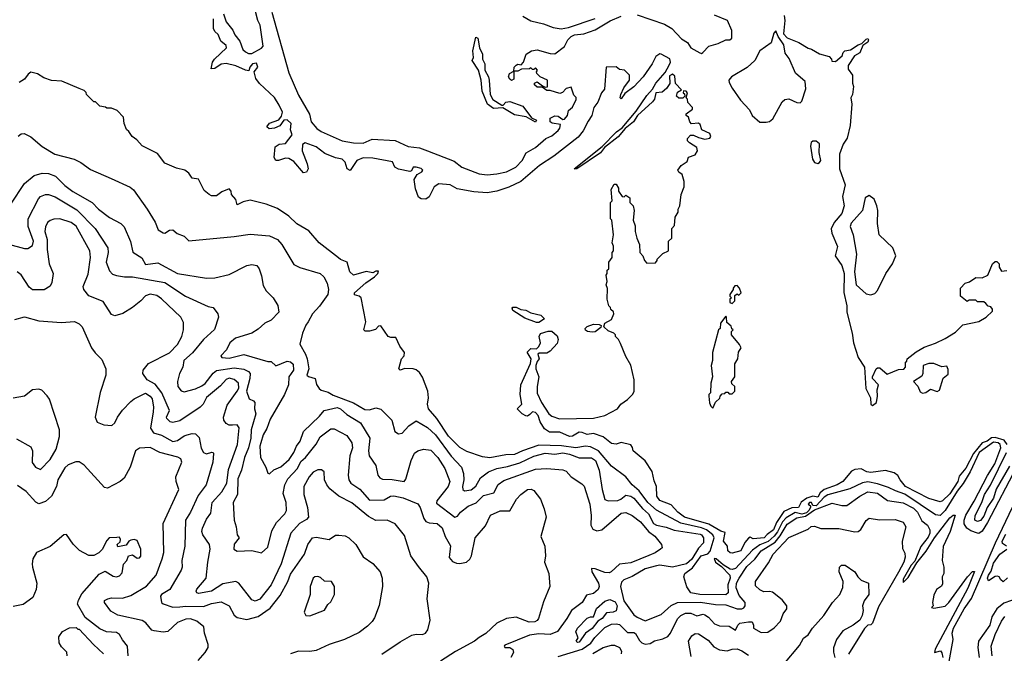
# Model space of a CAD drawing. Extents: x 2239805 to 2396427, y 665731 to 772158.
# Tile 84 of 256: x 2274725 to 2280832, y 706410 to 710339. Entities that reach past the tile are written whole.
import ezdxf

# ---------------------------------------------------------------- set-up
doc = ezdxf.new("R2010")
doc.units = 0

msp = doc.modelspace()

# ---------------------------------------------------------------- linework, layer by layer
at = {"layer": '0CON05XD'}
for points in [[(2275990, 710375), (2276006.4, 710326.4), (2276047.5, 710275), (2276058.8, 710245), (2276090, 710205), (2276110, 710155), (2276125, 710138.8), (2276145, 710130), (2276165, 710130), (2276225, 710162.2), (2276235, 710174.3), (2276216.7, 710305), (2276201.6, 710335), (2276160.9, 710495)], [(2276288.3, 710385), (2276395, 710010), (2276455, 709870), (2276523.3, 709753.3), (2276534.1, 709705), (2276567.6, 709665), (2276595, 709644.8), (2276725, 709587.1), (2276795, 709574.7), (2276855, 709572.5), (2276911.2, 709598.8), (2277055, 709589.1), (2277135, 709552.5), (2277205, 709543.7), (2277254.4, 709525.6), (2277420.7, 709460.7), (2277468, 709425), (2277575, 709384.2), (2277625, 709377.3), (2277685, 709383.4), (2277745.7, 709395), (2277803.6, 709425), (2277842.5, 709465), (2277866, 709514), (2277925, 709547.5), (2277988.2, 709601.8), (2278025, 709617.8), (2278065, 709650.9), (2278075.6, 709665.6), (2278079.7, 709689.7), (2278027.3, 709697.3), (2278016.1, 709706.1), (2278015, 709727.5), (2278045, 709743.3), (2278065, 709740), (2278095, 709720), (2278105, 709722), (2278122, 709745), (2278130, 709775), (2278155, 709796.2), (2278176.2, 709845), (2278176.2, 709856.2), (2278162, 709872), (2278145, 709920), (2278115, 709913.3), (2278092, 709888), (2278075, 709880.8), (2278015, 709900), (2277995, 709900), (2277965, 709920), (2277935, 709920), (2277917.5, 709935), (2277917.5, 709945), (2277935, 709953.3), (2277968.3, 709928.3), (2277985, 709920), (2277998.3, 709921.7), (2278000, 709965), (2277952.5, 709985), (2277932.5, 710005), (2277930, 710015), (2277937.5, 710025), (2277925, 710040), (2277915, 710030), (2277905, 710030), (2277895, 710040), (2277886.7, 710033.3), (2277838.3, 710031.7), (2277815, 710020), (2277790, 710020), (2277790.7, 709969.3), (2277775, 709962.5), (2277765, 709970), (2277757.5, 709985), (2277762.5, 710005), (2277790, 710020), (2277792.5, 710045), (2277805, 710057.5), (2277815, 710062.5), (2277835, 710060), (2277850, 710075), (2277866.7, 710125), (2277900, 710145), (2277935, 710152.9), (2278015, 710128.8), (2278045, 710128), (2278105, 710172.5), (2278124.2, 710215), (2278145, 710235.5), (2278165.5, 710245.5), (2278225, 710250.6), (2278295, 710276.5), (2278388.5, 710331.5), (2278455, 710360.2)], [(2277845, 710360.6), (2277895, 710331.1), (2277975, 710312.7), (2278035, 710289.6), (2278083, 710283), (2278129.3, 710290.7), (2278295, 710346.1)], [(2278555, 710369.4), (2278725, 710312.3), (2278769.8, 710285), (2278830.1, 710220.1), (2278868.2, 710198.2), (2278888.1, 710165), (2278943.6, 710133.6), (2278955, 710130), (2278963.3, 710135), (2278999.2, 710175), (2279058.5, 710191.5), (2279105, 710213.3), (2279130, 710215), (2279142.5, 710225), (2279142.3, 710272.3), (2279116.2, 710335), (2279035, 710367.5)], [(2279467.5, 710365), (2279470, 710335), (2279461.7, 710251.7), (2279485, 710227.5), (2279557, 710197), (2279615, 710162.5), (2279637, 710157), (2279686.7, 710126.7), (2279745, 710110), (2279760, 710095), (2279761.7, 710081.7), (2279785, 710080), (2279827.5, 710115), (2279833.8, 710136.2), (2279843.8, 710146.2), (2279877.7, 710152.3), (2279925, 710183.8), (2279949.3, 710190.7), (2279975, 710218.8), (2279985, 710222.5), (2279990, 710215), (2279985, 710200), (2279955, 710180), (2279936.1, 710133.9), (2279902.5, 710115), (2279863.3, 710055), (2279863, 710033), (2279890, 709995), (2279890, 709945), (2279897.5, 709925), (2279890, 709875), (2279880, 709855), (2279887.5, 709815), (2279876.4, 709683.6), (2279857.5, 709605), (2279833, 709567), (2279810, 709505), (2279810, 709415), (2279846.2, 709315), (2279828.3, 709241.7), (2279838.1, 709185), (2279825, 709136.7), (2279777.7, 709082.3), (2279758.3, 709041.7), (2279762, 709015), (2279797, 708933), (2279784, 708875), (2279825.4, 708815), (2279840, 708765), (2279837, 708647), (2279856.3, 708565), (2279856.1, 708525), (2279889.2, 708395), (2279897.6, 708335), (2279926.5, 708245), (2279964.4, 708185), (2279972.9, 708052.9), (2280002.7, 707995), (2280003.7, 707955), (2280015, 707947.3), (2280038.8, 707965), (2280046.2, 708005), (2280044.1, 708044.1), (2280051.2, 708075), (2280015, 708114), (2280013.8, 708125), (2280036.7, 708175), (2280045, 708181.2), (2280059.5, 708179.5), (2280105, 708140), (2280175, 708170), (2280208.3, 708171.7), (2280220, 708185), (2280220, 708215), (2280228.3, 708221.7), (2280230, 708235), (2280285, 708280), (2280335, 708307.5), (2280405, 708332.5), (2280465, 708362.5), (2280529.3, 708400.7), (2280575, 708447.5), (2280675, 708467.5), (2280720, 708495), (2280758.3, 708531.7), (2280760, 708545), (2280748.3, 708558.3), (2280731.7, 708561.7), (2280718.3, 708578.3)], [(2277889.5, 707890.5), (2277875, 707880), (2277865, 707883.3), (2277842.5, 707895), (2277810, 707925), (2277840, 707955), (2277828.8, 708015), (2277833.8, 708075), (2277893, 708207), (2277897, 708237), (2277873, 708277), (2277895, 708300), (2277931.7, 708298.3), (2277945, 708312.5), (2277956.2, 708335), (2277946.7, 708375), (2277956.2, 708393.8), (2278002.3, 708407.7), (2278025, 708407.5), (2278058.9, 708378.9), (2278065.8, 708355), (2278058.7, 708331.3), (2278015, 708284), (2277995, 708272), (2277948.3, 708271.7), (2277940, 708265), (2277947.5, 708235), (2277935, 708220), (2277926.7, 708195), (2277926.7, 708175), (2277946, 708125), (2277934, 708065), (2277933.9, 708023.9), (2277961.2, 707965), (2278006.7, 707895), (2278025, 707880), (2278073.9, 707863.9), (2278285, 707868), (2278355, 707883.8), (2278432.5, 707925), (2278453.3, 707955), (2278495, 707983.3), (2278526.7, 708015), (2278536.4, 708033.6), (2278537.5, 708105), (2278516.4, 708196.4), (2278485, 708250), (2278451.7, 708331.7), (2278440, 708355), (2278420, 708375), (2278420, 708385), (2278410, 708395), (2278375, 708408.8), (2278347.5, 708435), (2278355, 708457.5), (2278395, 708480), (2278410, 708515), (2278408.3, 708528.3), (2278391.7, 708541.7), (2278390, 708555), (2278380, 708565), (2278370, 708605), (2278371.7, 708671.7), (2278362.5, 708695), (2278370, 708715), (2278362.5, 708755), (2278370, 708765), (2278370, 708785), (2278380, 708795), (2278380, 708835), (2278400, 708865), (2278400, 708895), (2278407.5, 708905), (2278407.5, 708935), (2278400, 708955), (2278407.5, 709005), (2278397.5, 709095), (2278390, 709105), (2278390, 709205), (2278400, 709215), (2278393, 709287), (2278411.7, 709318.3), (2278425, 709320), (2278440, 709295), (2278440, 709275), (2278461.7, 709241.7), (2278475, 709240), (2278485, 709250), (2278510, 709235), (2278510, 709205), (2278530, 709185), (2278537.5, 709155), (2278530, 709095), (2278541.7, 709061.7), (2278542.5, 709025), (2278552.5, 708985), (2278570, 708945), (2278572.5, 708895), (2278590, 708875), (2278600, 708845), (2278615, 708830), (2278668.3, 708831.7), (2278680, 708845), (2278680, 708855), (2278715, 708890), (2278750, 708905), (2278750, 708965), (2278770, 708985), (2278770, 709045), (2278787, 709063), (2278790, 709115), (2278810, 709145), (2278810, 709165), (2278820, 709185), (2278827.5, 709255), (2278846.4, 709303.6), (2278847.5, 709335), (2278835, 709380), (2278813.6, 709393.6), (2278807.5, 709405), (2278827.5, 709435), (2278865, 709460), (2278873.6, 709486.4), (2278915, 709500), (2278930, 709525), (2278925, 709547.5), (2278880, 709575), (2278868.3, 709588.3), (2278868.3, 709601.7), (2278885, 709622.5), (2278905, 709622.5), (2278935, 709607.5), (2278975, 709598.8), (2279006.2, 709603.8), (2279012.5, 709615), (2279005, 709632.5), (2278957, 709657), (2278945, 709690), (2278935, 709697.5), (2278893, 709693), (2278882.5, 709705), (2278872.5, 709735), (2278860, 709745), (2278860, 709755), (2278897.5, 709785), (2278897.5, 709795), (2278870, 709825), (2278867, 709847), (2278860, 709855), (2278867.5, 709885), (2278860, 709895), (2278841.7, 709898.3), (2278840, 709885), (2278848.3, 709878.3), (2278850, 709865), (2278838.3, 709851.7), (2278813, 709853), (2278800, 709865), (2278805, 709890), (2278830, 709905), (2278793.9, 709943.9), (2278788.8, 709988.8), (2278775, 710002), (2278755, 709990), (2278757.5, 709942.5), (2278737.3, 709912.7), (2278711.2, 709888.8), (2278671.9, 709885), (2278663.1, 709846.9), (2278649.6, 709830.4), (2278558.1, 709745), (2278532.5, 709705), (2278480, 709665), (2278438.2, 709611.8), (2278353.2, 709546.8), (2278327.3, 709512.7), (2278180, 709415), (2278164.2, 709415), (2278337.9, 709552.1), (2278426.4, 709643.6), (2278461.7, 709668.3), (2278548.1, 709771.9), (2278615, 709868.9), (2278651, 709909), (2278670.6, 709945), (2278727.8, 710012.2), (2278753.5, 710056.5), (2278760.9, 710075), (2278757.2, 710097.2), (2278705, 710126), (2278695, 710128), (2278670.2, 710109.8), (2278647.8, 710065), (2278591.5, 709985), (2278535, 709921.8), (2278478.9, 709881.1), (2278455, 709847.5), (2278450, 709855), (2278454.2, 709875), (2278473.1, 709916.9), (2278506.9, 709965), (2278508, 709995), (2278476.6, 710026.6), (2278445, 710030), (2278425, 710047.5), (2278361.9, 710045), (2278351.7, 709908.3), (2278333.6, 709885), (2278311.8, 709828.2), (2278286.8, 709795), (2278274.2, 709745.8), (2278250.9, 709709.1), (2278220.4, 709649.6), (2278188.9, 709611.1), (2278037.6, 709492.4), (2277949.6, 709435), (2277833.5, 709335), (2277759.1, 709300.9), (2277685, 709275.6), (2277625, 709265.2), (2277541.9, 709271.9), (2277439.2, 709289.2), (2277394.5, 709314.5), (2277325, 709321.2), (2277296.4, 709303.6), (2277265, 709240.8), (2277245, 709226.2), (2277215, 709227.5), (2277198.3, 709238.3), (2277180.9, 709290.9), (2277172.9, 709347.1), (2277190, 709380), (2277220, 709395), (2277225, 709406), (2277215, 709416.5), (2277184.5, 709425.5), (2277166.2, 709423.8), (2277155, 709402.5), (2277145, 709396.7), (2277075, 709411.2), (2277052.5, 709425), (2277036.9, 709456.9), (2276915, 709479.5), (2276855, 709483.3), (2276816.2, 709465), (2276775, 709403.8), (2276756.7, 709415), (2276743.8, 709455), (2276725, 709474), (2276685, 709482.5), (2276618.7, 709508.7), (2276565, 709549.7), (2276495, 709574.4), (2276480, 709565), (2276476.8, 709526.8), (2276509.2, 709445), (2276514, 709415), (2276505, 709393.3), (2276485, 709390), (2276425, 709459.2), (2276395, 709479.2), (2276375, 709480.8), (2276330, 709465), (2276315, 709466.7), (2276304.3, 709485), (2276310.3, 709549.7), (2276335, 709568), (2276375, 709571.2), (2276416, 709625), (2276404.4, 709655), (2276408.2, 709695), (2276385, 709717.1), (2276363.3, 709715), (2276339.1, 709680.9), (2276305, 709666.2), (2276271.7, 709661.7), (2276257.5, 709675), (2276275, 709696.7), (2276331.9, 709718.1), (2276348.9, 709741.1), (2276356, 709765), (2276335, 709808.9), (2276305, 709856), (2276212.8, 709942.8), (2276190, 709975), (2276180, 710015), (2276202.5, 710045), (2276195, 710068.8), (2276170, 710065), (2276153.3, 710045), (2276147.5, 710022.5), (2276125, 710026.2), (2276065, 710053.5), (2276005, 710067.5), (2275975, 710062.5), (2275935, 710036.2), (2275912.5, 710035), (2275920.8, 710075), (2275934.3, 710095), (2276007.5, 710165), (2276005, 710180), (2275973.8, 710205), (2275956.2, 710246.2), (2275936.7, 710265), (2275926.7, 710285), (2275927.5, 710345)], [(2279355, 709703.3), (2279375, 709707.5), (2279396.4, 709723.6), (2279455, 709830), (2279470, 709845), (2279495, 709848.8), (2279544.5, 709824.5), (2279566.9, 709823.1), (2279575.6, 709834.4), (2279600.7, 709909.3), (2279596.2, 709955), (2279536.4, 710006.4), (2279497.5, 710097.5), (2279472.3, 710132.3), (2279463.9, 710183.9), (2279430, 710235), (2279415, 710270), (2279402.5, 710255), (2279386.7, 710195), (2279316.9, 710145), (2279285, 710085.8), (2279237.6, 710042.4), (2279140, 709985), (2279123.1, 709965), (2279125, 709950), (2279143.8, 709915), (2279195, 709839.4), (2279250.9, 709780.9), (2279267.5, 709745), (2279315, 709704), (2279355, 709703.3)], [(2277925, 709703.3), (2277867, 709737), (2277795, 709750), (2277721.7, 709791.7), (2277665, 709788.8), (2277626.7, 709815), (2277593.8, 709895), (2277588, 709965), (2277570, 710025), (2277532.5, 710085), (2277540, 710105), (2277536.7, 710145), (2277555, 710230), (2277567.5, 710225), (2277577.5, 710165), (2277596.7, 710125), (2277596.7, 710095), (2277610, 710065), (2277610, 710025), (2277633.8, 709985), (2277638, 709965), (2277643.3, 709875), (2277660, 709845), (2277715, 709810), (2277725, 709810), (2277741.4, 709828.6), (2277765, 709830.8), (2277845, 709803.3), (2277900, 709730), (2277930, 709715), (2277925, 709703.3)], [(2280907.5, 707565), (2280728.5, 707221.5), (2280695, 707168), (2280675, 707153.8), (2280665, 707154.5), (2280625, 707168.7), (2280600, 707185), (2280583, 707213), (2280582.5, 707235), (2280593.5, 707266.5), (2280646.1, 707353.9), (2280727.5, 707512.5), (2280774.2, 707585), (2280810.4, 707685), (2280806.1, 707705), (2280795, 707714.8), (2280765, 707719.5), (2280676.5, 707655), (2280620.3, 707535), (2280577.2, 707462.8), (2280539.9, 707415), (2280465, 707294.7), (2280435, 707265.3), (2280405, 707268.7), (2280215, 707397.4), (2280156.6, 707416.6), (2280115, 707438.2), (2280045, 707460.8), (2279985, 707472.4), (2279952.7, 707467.3), (2279875, 707430.8), (2279737.2, 707392.8), (2279715, 707377.4), (2279665, 707324.5), (2279645.7, 707325.7), (2279637.3, 707345), (2279624.5, 707345), (2279615.8, 707335), (2279629.2, 707325), (2279629.3, 707315), (2279619.2, 707295), (2279605, 707281.6), (2279577.1, 707272.9), (2279535, 707283.5), (2279480.2, 707249.8), (2279457.3, 707225), (2279426.5, 707163.5), (2279405, 707135.9), (2279366.6, 707103.4), (2279315, 707083.2), (2279269.6, 707050.4), (2279164.8, 706935.2), (2279145, 706929.5), (2279132.5, 706932.5), (2279088.1, 706958.1), (2279045, 706995.5), (2279031.7, 706998.3), (2279041.8, 706975), (2279078.7, 706948.7), (2279130.3, 706895), (2279131.8, 706875), (2279118.2, 706835), (2279118.8, 706785), (2279105, 706773.2), (2278944.7, 706774.7), (2278887.5, 706785), (2278863, 706823), (2278843.6, 706883.6), (2278850, 706905), (2278899, 706941), (2278953.1, 707015), (2278993.4, 707026.6), (2279006.9, 707043.1), (2279031.8, 707125), (2279024.1, 707145), (2278985.6, 707175.6), (2278955, 707188.5), (2278825, 707216.1), (2278675, 707296.6), (2278620.7, 707345), (2278566.7, 707416.7), (2278523.3, 707455), (2278484.7, 707504.7), (2278395, 707570), (2278315, 707666), (2278265, 707690.6), (2278235, 707694.7), (2278175, 707683.1), (2278085, 707697), (2277945, 707700.5), (2277843.6, 707666.4), (2277795, 707643.2), (2277739.8, 707640.2), (2277641.7, 707621.7), (2277595, 707628.8), (2277499.3, 707660.7), (2277455, 707685.8), (2277385, 707756.7), (2277313.1, 707865), (2277261.8, 707925), (2277254.7, 707954.7), (2277260, 707995), (2277256.4, 708036.4), (2277223.2, 708123.2), (2277205, 708151.2), (2277185, 708167.5), (2277165, 708174.2), (2277115, 708176.2), (2277085, 708166.7), (2277076.7, 708175), (2277092.5, 708235), (2277110, 708255), (2277112.5, 708275), (2277083.9, 708313.9), (2277058.3, 708368.3), (2277028.3, 708368.3), (2277010, 708375), (2276965, 708440), (2276951.7, 708438.3), (2276931.7, 708418.3), (2276895, 708407.5), (2276868.3, 708408.3), (2276860, 708415), (2276871.2, 708465), (2276842.5, 708615), (2276830, 708625), (2276802, 708632), (2276801.2, 708645), (2276872.1, 708707.9), (2276926.2, 708745), (2276946.7, 708765), (2276950, 708780), (2276935, 708780), (2276915, 708768.8), (2276873.3, 708776.7), (2276795, 708753.8), (2276773.8, 708775), (2276756.4, 708836.4), (2276715, 708851.2), (2276702.9, 708862.9), (2276582.5, 708955), (2276519.3, 709029.3), (2276445, 709073.8), (2276395, 709121.2), (2276325, 709168.8), (2276254.2, 709194.2), (2276155, 709219.2), (2276111.2, 709208.8), (2276075, 709190), (2276066.7, 709225), (2276040, 709255), (2276036.7, 709276.7), (2276025, 709290), (2275979.3, 709270.7), (2275945, 709247.5), (2275915, 709247.5), (2275900, 709255), (2275869.3, 709279.3), (2275835, 709350), (2275795, 709356.7), (2275775, 709386.7), (2275750, 709405), (2275698.3, 709418.3), (2275625, 709450), (2275579.4, 709509.4), (2275485, 709556.7), (2275451.2, 709595), (2275422, 709615), (2275403.3, 709645), (2275387.7, 709657.7), (2275372.5, 709695), (2275370, 709735), (2275330, 709775), (2275295, 709790), (2275265, 709790), (2275257, 709797), (2275223, 709803), (2275195, 709830), (2275185, 709830), (2275140, 709875), (2275138.3, 709888.3), (2275125, 709900), (2275095, 709912.5), (2274986.8, 709956.8), (2274921.7, 709961.7), (2274875, 709978), (2274835, 710004), (2274795, 710013.3), (2274778.3, 710001.7), (2274755, 709970), (2274721.2, 709948.8)], [(2274715, 709616.2), (2274735, 709631.2), (2274753, 709633), (2274795, 709612.5), (2274865, 709553.3), (2274942.5, 709505), (2275063.9, 709473.9), (2275105, 709453.3), (2275165, 709410), (2275293.3, 709355), (2275411.2, 709301.2), (2275431.2, 709285), (2275516.2, 709165), (2275565, 709082.5), (2275585, 709036.7), (2275615, 709016.7), (2275625, 709016.2), (2275655, 709034), (2275675, 709035.8), (2275703, 709013), (2275746.1, 708996.1), (2275775, 708966.7), (2276055, 708993.8), (2276155, 709010), (2276275, 708998.6), (2276323.8, 708975), (2276352, 708945), (2276425, 708820), (2276463, 708803), (2276590, 708765), (2276612, 708745), (2276632.5, 708705), (2276640.8, 708665), (2276635.7, 708635), (2276585, 708562.2), (2276541.1, 708515), (2276515.4, 708464.6), (2276500.8, 708445), (2276480, 708395), (2276463, 708327), (2276498.9, 708265), (2276509.1, 708235), (2276517.8, 708175), (2276506.9, 708135), (2276516.3, 708126.3), (2276558.8, 708115), (2276566.1, 708076.1), (2276583, 708053), (2276595, 708041.2), (2276639.4, 708029.4), (2276670.6, 708010.6), (2276795, 707963.6), (2276865, 707921.8), (2276895, 707919.5), (2276935, 707932.9), (2276965, 707923.5), (2277034.2, 707855), (2277052, 707785), (2277075, 707770), (2277096.7, 707775), (2277138.8, 707821.2), (2277185, 707852.5), (2277255, 707810.6), (2277305, 707764.4), (2277402.4, 707632.4), (2277465.7, 707565), (2277478.9, 707525), (2277479.5, 707485), (2277471.8, 707445), (2277474.2, 707425), (2277485, 707417.5), (2277525, 707424.4), (2277555, 707445.7), (2277582.5, 707497.5), (2277633.8, 707536.2), (2277683.8, 707555), (2277751.7, 707568.3), (2277827.9, 707592.1), (2277915, 707632.8), (2277985, 707652), (2278045, 707644.7), (2278095, 707652.3), (2278135.2, 707645.2), (2278195, 707621.3), (2278272.4, 707622.4), (2278296.2, 707606.2), (2278318.9, 707545), (2278338.5, 707425), (2278355, 707364.3), (2278375, 707355.6), (2278435, 707357.3), (2278454.2, 707365), (2278485, 707391.1), (2278515, 707384.6), (2278535, 707371.2), (2278587.4, 707307.4), (2278625.4, 707275), (2278656.8, 707215), (2278675, 707204.8), (2278735, 707193.1), (2278785, 707172.7), (2278945, 707149.2), (2278955, 707144.3), (2278966.5, 707125), (2278966.2, 707095), (2278935, 707062.7), (2278895, 706994.1), (2278861.5, 706965), (2278775, 706944.8), (2278696.2, 706956.2), (2278675, 706952.9), (2278605, 706933.5), (2278525, 706886), (2278472.9, 706865), (2278458.7, 706851.3), (2278451.8, 706825), (2278471.8, 706735), (2278535, 706649.4), (2278555, 706633.5), (2278605, 706610.8), (2278705, 706650), (2278765, 706707.1), (2278805, 706724.1), (2278947.6, 706727.6), (2279042, 706712), (2279105, 706710), (2279175.2, 706685.2), (2279204.8, 706685.2), (2279217.5, 706692.5), (2279225.3, 706705), (2279224.7, 706725), (2279188.3, 706768.3), (2279168.7, 706815), (2279172, 706845), (2279187.2, 706875), (2279235, 706947.9), (2279285.3, 706994.7), (2279323.4, 707045), (2279410.7, 707099.3), (2279441.9, 707138.1), (2279485, 707211.6), (2279545, 707249.8), (2279599.1, 707260.9), (2279655, 707299.9), (2279765, 707341.9), (2279825, 707326.7), (2279855, 707326.9), (2279935.7, 707385), (2279985, 707411.8), (2280045, 707403.1), (2280107.8, 707357.8), (2280205, 707344), (2280269.2, 707309.2), (2280292.9, 707285), (2280321.1, 707231.1), (2280356.5, 707205), (2280370.4, 707175), (2280370.4, 707155), (2280359.3, 707130.7), (2280315, 707073.3), (2280278.3, 706981.7), (2280255, 706957.1), (2280205, 706868.8), (2280205, 706850), (2280235, 706880.8), (2280289.2, 706970.8), (2280347.6, 707042.4), (2280400, 707125), (2280495, 707250), (2280515, 707266.7), (2280527, 707267), (2280495.6, 707165), (2280452.7, 707072.7), (2280446.7, 706985), (2280457.5, 706945), (2280457.5, 706905), (2280447.5, 706885), (2280449.3, 706840.7), (2280443, 706827), (2280412.5, 706805), (2280395, 706770), (2280387.5, 706725), (2280390, 706705), (2280380, 706695), (2280395, 706690), (2280465, 706702.5), (2280488.8, 706725), (2280603.8, 706885), (2280635, 706917.5), (2280647, 706917), (2280605, 706814), (2280403.1, 706435), (2280400, 706415), (2280435.7, 706425.7), (2280445, 706413.3), (2280451.1, 706385)], [(2279675, 709446.7), (2279685, 709452.5), (2279693.3, 709465), (2279683.8, 709515), (2279685, 709570), (2279665.9, 709585.9), (2279645, 709586), (2279635, 709576.7), (2279629.4, 709555), (2279642.9, 709475), (2279655, 709454), (2279675, 709446.7)], [(2274670, 709195), (2274755, 709323.3), (2274815, 709372.9), (2274865, 709387.8), (2274905, 709385.6), (2274948.2, 709368.2), (2275005, 709310.9), (2275055, 709273.1), (2275175.6, 709205.6), (2275213.8, 709165), (2275283.1, 709113.1), (2275352.5, 709075), (2275372.5, 709055), (2275413.4, 708963.4), (2275426.8, 708896.8), (2275482.6, 708862.6), (2275505, 708821.4), (2275581.2, 708831.2), (2275705, 708765.8), (2275885, 708736), (2275935, 708738.8), (2276025, 708758.8), (2276135, 708813.8), (2276165, 708821.2), (2276196.7, 708815), (2276210, 708795), (2276225, 708750), (2276235, 708690), (2276255, 708657.5), (2276297.5, 708615), (2276326.2, 708566.2), (2276333.3, 708525), (2276285, 708476.7), (2276245, 708457.5), (2276205, 708420), (2276165.3, 708394.7), (2276063.8, 708365), (2276028.8, 708335), (2276007.6, 708292.4), (2275973.9, 708253.9), (2275980, 708245), (2276025, 708240.9), (2276115, 708262.3), (2276265, 708220), (2276285, 708220), (2276313.1, 708193.1), (2276385, 708220.6), (2276405, 708218), (2276421.9, 708201.9), (2276424.4, 708165), (2276395.6, 708125), (2276392.7, 708075), (2276367.9, 708015), (2276278.6, 707861.4), (2276257.8, 707805), (2276234.7, 707765.3), (2276220, 707715), (2276215.7, 707695), (2276219.2, 707625), (2276252, 707565), (2276265, 707527.5), (2276275, 707522.5), (2276302.1, 707547.9), (2276345, 707566.9), (2276397.7, 707612.3), (2276426.5, 707655), (2276442.2, 707695), (2276465.5, 707725), (2276486.4, 707785), (2276585, 707880.8), (2276614.5, 707915.5), (2276695, 707933.8), (2276715, 707925.5), (2276755, 707890.6), (2276838.7, 707838.7), (2276897.1, 707745), (2276889.2, 707665), (2276892.9, 707635), (2276934, 707575), (2276946, 707515), (2276958.3, 707498.3), (2276975, 707490.6), (2277035, 707488.1), (2277110, 707475), (2277120.9, 707489.1), (2277153.7, 707606.3), (2277175, 707651.2), (2277195, 707666), (2277230, 707675), (2277275, 707669.2), (2277318.6, 707625), (2277362.5, 707555), (2277392.5, 707475), (2277382.5, 707445), (2277312.9, 707355), (2277310.9, 707340.9), (2277425, 707254.2), (2277439.8, 707260.2), (2277458.6, 707285), (2277507.1, 707322.9), (2277556.5, 707343.5), (2277601.5, 707388.5), (2277665.4, 707404.6), (2277693.8, 707456.2), (2277727.9, 707482.1), (2277925, 707552.5), (2277994.4, 707555.6), (2278095, 707548.6), (2278115, 707539.2), (2278145, 707504.2), (2278211.7, 707461.7), (2278225.6, 707445.6), (2278262.5, 707335), (2278270.8, 707265), (2278268, 707205), (2278280.3, 707180.3), (2278305, 707170), (2278335, 707176), (2278455, 707280), (2278485, 707282.5), (2278525, 707265.5), (2278575.6, 707225), (2278626.3, 707166.3), (2278665, 707137.1), (2278706.7, 707085), (2278710, 707065), (2278700, 707055), (2278666.9, 707033.1), (2278627.1, 707017.1), (2278515, 706970.6), (2278445, 706961.9), (2278394.5, 706915.5), (2278380.5, 706909.5), (2278355, 706911.1), (2278295, 706933.1), (2278272.5, 706935), (2278274.4, 706915), (2278314.6, 706845), (2278318.8, 706825), (2278312.5, 706805), (2278285, 706780.9), (2278240.4, 706769.6), (2278215, 706724.4), (2278147.1, 706675), (2278118.9, 706625), (2278060.6, 706545), (2278015, 706526.3), (2277945, 706531.7), (2277886.8, 706523.2), (2277735, 706461.2), (2277730.8, 706455), (2277735, 706446.7), (2277765, 706446), (2277785, 706433.3), (2277788, 706415), (2277771.2, 706385)], [(2274655, 708947.1), (2274755, 708920), (2274775, 708920), (2274805, 708938), (2274811.1, 708965), (2274777, 709057), (2274778.5, 709105), (2274842.4, 709227.6), (2274855, 709242), (2274885, 709255.8), (2274905, 709255.7), (2274945, 709240), (2275079.1, 709159.1), (2275193.3, 709045), (2275272.9, 708925), (2275274.4, 708895), (2275261.1, 708835), (2275282.4, 708782.4), (2275301.1, 708761.1), (2275325, 708752.2), (2275374.5, 708744.5), (2275425, 708745.5), (2275625, 708708.9), (2275754.7, 708624.7), (2275895, 708561.2), (2275925, 708553.3), (2275953.8, 708515), (2275958, 708495), (2275933, 708417), (2275864.6, 708355.4), (2275796.9, 708273.1), (2275742.5, 708225), (2275737.5, 708185), (2275717.1, 708145), (2275704, 708095), (2275706.2, 708065), (2275727.7, 708037.7), (2275745, 708031.2), (2275815, 708050), (2275855, 708069.4), (2275875, 708083.3), (2275925, 708147.5), (2275945, 708163.8), (2276055, 708179.7), (2276115, 708171.2), (2276145, 708157.8), (2276155.4, 708145), (2276153.1, 708113.1), (2276132.2, 708035), (2276148.8, 707988.8), (2276175, 707976.2), (2276183.8, 707965), (2276180.8, 707925), (2276190.5, 707895), (2276161.1, 707795), (2276159.4, 707745), (2276144.6, 707685), (2276118.9, 707625), (2276102.1, 707545), (2276078, 707492), (2276075.6, 707394.4), (2276048.8, 707345), (2276055.8, 707235), (2276068, 707195), (2276074, 707144), (2276086.7, 707125), (2276055, 707087.5), (2276054, 707055), (2276075, 707044.2), (2276165, 707046.7), (2276225, 707033.3), (2276265, 707067.5), (2276289.7, 707170.3), (2276318.7, 707221.3), (2276370, 707275), (2276380.8, 707295), (2276378.6, 707345), (2276358.7, 707401.3), (2276369.6, 707455), (2276387.9, 707492.1), (2276449.1, 707555), (2276469.8, 707600.2), (2276497.5, 707625), (2276563.8, 707706.2), (2276588.3, 707751.7), (2276655, 707802.5), (2276675, 707802.5), (2276755, 707761.2), (2276785.4, 707715.4), (2276788.9, 707685), (2276773.1, 707635), (2276762.9, 707515), (2276767.5, 707485), (2276780, 707465), (2276835, 707426.9), (2276895, 707359.5), (2276985, 707361.9), (2277025, 707384.4), (2277045, 707386.5), (2277103.4, 707373.4), (2277195, 707336), (2277209.2, 707315), (2277231.4, 707245), (2277245, 707228), (2277265, 707219.2), (2277315, 707214.2), (2277345, 707188.8), (2277363.7, 707133.7), (2277396.8, 707076.8), (2277390, 707005), (2277409.7, 706979.7), (2277435, 706969.2), (2277455, 706966), (2277497.5, 706975), (2277516.4, 706993.6), (2277527.5, 707015), (2277550, 707125), (2277615, 707200), (2277645, 707266.7), (2277705, 707294), (2277765.7, 707294.3), (2277806.2, 707365), (2277833.8, 707395), (2277874.4, 707425.6), (2277897.7, 707427.7), (2277915, 707420), (2277955, 707366.7), (2277978.8, 707305), (2277990, 707255), (2277957.5, 707135), (2277983.3, 707075), (2277986.2, 707015), (2277981.2, 706975), (2278006.7, 706905), (2278012.5, 706825), (2277975, 706730), (2277942.5, 706625), (2277935, 706612.5), (2277920, 706605), (2277885, 706603.3), (2277805, 706633.3), (2277745, 706626.7), (2277685, 706597.5), (2277617.3, 706532.7), (2277575, 706507.5), (2277545.5, 706484.5), (2277429.1, 706420.9), (2277335, 706360.5)], [(2280005, 708632.5), (2280028.3, 708641.7), (2280045, 708660), (2280096.7, 708765), (2280138.8, 708825), (2280158.8, 708875), (2280140, 708925), (2280056.7, 709005), (2280046, 709075), (2280047.8, 709155), (2280042.2, 709185), (2280025.9, 709225.9), (2279995, 709249.4), (2279970, 709235), (2279952.5, 709155), (2279881.8, 709078.2), (2279876.8, 709056.8), (2279895.5, 709005.5), (2279915.8, 708885.8), (2279902.1, 708775), (2279913.8, 708695), (2279975, 708640), (2280005, 708632.5)], [(2276972.5, 706405), (2277085, 706481.2), (2277158.3, 706521.7), (2277185, 706528.8), (2277223, 706527), (2277242.5, 706535), (2277256.2, 706555), (2277271.2, 706615), (2277253.2, 706746.8), (2277262.5, 706845), (2277250, 706885), (2277198.8, 706948.8), (2277151.2, 707015), (2277111.2, 707141.2), (2277055, 707213.8), (2277005, 707235.6), (2276935, 707234), (2276888.3, 707258.3), (2276785, 707343.3), (2276704.1, 707384.1), (2276649.4, 707429.4), (2276630, 707455), (2276615.8, 707485), (2276613.3, 707535), (2276597.3, 707547.3), (2276575, 707548), (2276545, 707532.5), (2276520, 707505), (2276488.1, 707445), (2276488.1, 707395), (2276511.1, 707315), (2276517.1, 707255), (2276505, 707240), (2276461.4, 707215), (2276407.8, 707155), (2276347.7, 706965), (2276285.9, 706834.1), (2276215, 706745.8), (2276185, 706734), (2276165, 706742.5), (2276083.9, 706843.9), (2276065, 706856.2), (2275985, 706840.8), (2275914.5, 706795.5), (2275835, 706781.5), (2275824.6, 706784.6), (2275820, 706795), (2275825, 706808), (2275882.5, 706875), (2275891.5, 706975), (2275907.5, 707055), (2275902.2, 707085), (2275861.1, 707145), (2275855.6, 707165), (2275858.9, 707185), (2275885, 707242), (2275911.5, 707278.5), (2275919.2, 707345), (2275979.2, 707410.8), (2276009.6, 707465), (2276020.7, 707549.3), (2276076.2, 707705), (2276087.6, 707807.6), (2276075, 707825.8), (2276045.5, 707824.5), (2276024.4, 707824.4), (2276006.2, 707835), (2275992.5, 707855), (2275988.9, 707875), (2276011.7, 707948.3), (2276075, 708034.5), (2276084, 708055), (2276082.1, 708085), (2276055, 708107.9), (2276025, 708117.1), (2276005, 708106.9), (2275970.7, 708069.3), (2275885, 707995.8), (2275862.7, 707955), (2275844.7, 707935.3), (2275718.5, 707851.5), (2275675, 707841.1), (2275658.8, 707845), (2275638.8, 707865), (2275636.2, 707875), (2275653.5, 707915), (2275606.9, 708025), (2275565, 708078.1), (2275516, 708105), (2275490, 708145), (2275491.4, 708165), (2275525, 708207.5), (2275655, 708273.5), (2275705, 708325.8), (2275730, 708375), (2275741.1, 708415), (2275740.9, 708460.9), (2275725, 708494), (2275605, 708607.5), (2275575, 708627.8), (2275535, 708636.5), (2275505, 708627.5), (2275476, 708595), (2275425, 708553.8), (2275365, 708516.7), (2275315, 708503.3), (2275295, 708510), (2275242.4, 708592.4), (2275155, 708626), (2275122.5, 708665), (2275120, 708685), (2275150, 708760), (2275165.5, 708865), (2275161.1, 708905), (2275075, 709058.6), (2275045, 709080.5), (2274975, 709104.3), (2274937, 709103), (2274915, 709094), (2274898.3, 709081.7), (2274884.4, 709055), (2274881.1, 709025), (2274895.6, 708975), (2274895.6, 708915), (2274908.1, 708825), (2274934, 708765), (2274925, 708710), (2274913.6, 708686.4), (2274876.4, 708663.6), (2274805, 708664), (2274785, 708680), (2274735, 708756), (2274710, 708775)], [(2280718.3, 708578.3), (2280705, 708590), (2280665, 708590), (2280655, 708600), (2280615, 708600), (2280601.7, 708591.7), (2280560, 708625), (2280560, 708675), (2280590, 708705), (2280617, 708713), (2280655, 708740), (2280695, 708737.5), (2280730, 708755), (2280760, 708825), (2280775, 708840), (2280785, 708840), (2280800, 708825), (2280800, 708805), (2280815, 708780), (2280847, 708783)], [(2279145, 708580), (2279160, 708595), (2279161.7, 708628.3), (2279175, 708640), (2279185, 708630), (2279200, 708645), (2279190, 708675), (2279175, 708690), (2279161.7, 708688.3), (2279150, 708675), (2279150, 708665), (2279130, 708635), (2279130, 708625), (2279140, 708615), (2279130, 708605), (2279130, 708585), (2279145, 708580)], [(2277931.2, 708461.2), (2277858.8, 708488.8), (2277783.3, 708535), (2277779.3, 708550.7), (2277785, 708556), (2277805, 708555.7), (2277832.9, 708542.9), (2277865, 708538.1), (2277895, 708521.9), (2277956.8, 708506.8), (2277980, 708485), (2277945, 708461.2), (2277931.2, 708461.2)], [(2274695, 708480.8), (2274755, 708495.8), (2274845, 708472.5), (2274985, 708462), (2275065, 708466.7), (2275093.6, 708453.6), (2275113.3, 708435), (2275170.8, 708305), (2275193, 708273), (2275235, 708232.5), (2275260, 708175), (2275259.2, 708135), (2275225, 708027.5), (2275194, 707875), (2275205, 707842.5), (2275247, 707827), (2275297, 707823), (2275315, 707840), (2275331.2, 707875), (2275362.3, 707917.7), (2275415, 707972.2), (2275435, 707988.9), (2275505, 708022.9), (2275534.3, 708005), (2275547.3, 707987.3), (2275555.3, 707935.3), (2275552.3, 707907.7)], [(2279025, 707930), (2279041.7, 707968.3), (2279068.3, 707991.7), (2279070, 708005), (2279081.7, 708018.3), (2279098.3, 708021.7), (2279105, 708030), (2279118.3, 708028.3), (2279125, 708020), (2279145, 708020), (2279160, 708035), (2279160, 708065), (2279141.7, 708081.7), (2279140, 708095), (2279160, 708125), (2279160, 708205), (2279180, 708235), (2279183, 708277), (2279200, 708305), (2279190, 708325), (2279140, 708385), (2279140, 708405), (2279150, 708415), (2279141.7, 708421.7), (2279138.3, 708438.3), (2279111.7, 708461.7), (2279110, 708495), (2279105, 708500), (2279073, 708457), (2279070, 708425), (2279060, 708415), (2279023.3, 708275), (2279022.5, 708225), (2279013.3, 708195), (2279022.5, 708125), (2279012.5, 708085), (2279010, 708025), (2279000, 708015), (2279000, 708005), (2279003, 707963), (2279011.7, 707941.7), (2279025, 707930)], [(2278275, 708400.8), (2278246.1, 708406.1), (2278233.9, 708413.9), (2278233.3, 708425), (2278245, 708436.2), (2278285, 708451.4), (2278319.2, 708449.2), (2278332.5, 708442.5), (2278330.7, 708429.3), (2278295, 708404.2), (2278275, 708400.8)], [(2280325, 708023.3), (2280345, 708027.5), (2280375, 708047.5), (2280415, 708032.5), (2280429.3, 708040.7), (2280453.9, 708116.1), (2280485, 708140), (2280485, 708170), (2280475, 708190), (2280445, 708186.7), (2280395, 708206.7), (2280363.6, 708206.4), (2280330, 708195), (2280327.5, 708145), (2280320.7, 708129.3), (2280270, 708095), (2280296.1, 708066.1), (2280310.7, 708030.7), (2280325, 708023.3)], [(2274705, 707740.8), (2274795, 707691.2), (2274805.7, 707665), (2274802.3, 707592.3), (2274823.3, 707565), (2274855, 707550), (2274915, 707612.5), (2274951.9, 707675), (2274972.7, 707755), (2274971.8, 707795), (2274910, 707985), (2274896.1, 708006.1), (2274862.5, 708042.5), (2274845, 708047.5), (2274805, 708043.3), (2274755, 708004.5), (2274685, 707991.2)], [(2275552.3, 707907.7), (2275536.2, 707806.2), (2275555, 707777.8), (2275605, 707763.5), (2275675, 707723.8), (2275705, 707730.4), (2275745, 707758.9), (2275765, 707765.6), (2275795, 707772.5), (2275815, 707770), (2275837.6, 707747.6), (2275851.7, 707681.7), (2275866.2, 707655), (2275885, 707647.1), (2275917.5, 707657.5), (2275925.8, 707655.8), (2275928.3, 707648.3), (2275924.2, 707595), (2275881.1, 707455), (2275831.4, 707388.6), (2275785.6, 707285), (2275754.4, 707235), (2275748.6, 707075), (2275730.8, 706985), (2275732.5, 706945), (2275727.1, 706925), (2275656.9, 706805), (2275604.7, 706775.3), (2275598.1, 706765), (2275604.2, 706725), (2275615, 706715.8), (2275675, 706697.1), (2275718.5, 706698.5), (2275755, 706702.9), (2275865, 706699.3), (2275915, 706719.2), (2275975, 706729.2), (2276024, 706705), (2276055.6, 706645.6), (2276075, 706632), (2276135, 706619.5), (2276205, 706639.1), (2276279.1, 706690.9), (2276340.8, 706769.2), (2276387.5, 706855), (2276405, 706900), (2276491.4, 707025), (2276512.5, 707085), (2276541.2, 707125), (2276565, 707130.8), (2276643.9, 707116.1), (2276685, 707142.5), (2276705, 707142.5), (2276745, 707137.5), (2276765.9, 707125.9), (2276810, 707085), (2276855, 707007.5), (2276915, 706967.5), (2276961.2, 706915), (2276973.8, 706875), (2276975.9, 706824.1), (2276954.1, 706705.9), (2276925, 706630), (2276912.3, 706607.7), (2276882.7, 706577.3), (2276830.3, 706539.7), (2276740, 706495), (2276645, 706464.2), (2276563.2, 706426.8), (2276525, 706421.4), (2276455, 706424), (2276405, 706405.7)], [(2280849.5, 707705), (2280831.3, 707731.3), (2280775, 707748.8), (2280753, 707747), (2280725, 707726.2), (2280695.2, 707714.8), (2280640.7, 707649.3), (2280592.9, 707557.1), (2280551.7, 707508.3), (2280544.5, 707475), (2280495, 707398.5), (2280449.2, 707355), (2280435, 707348.6), (2280365, 707369.5), (2280219.2, 707445), (2280186.2, 707485), (2280172.3, 707512.3), (2280149.5, 707529.5), (2280095, 707544), (2280005, 707531.1), (2279980, 707535), (2279945, 707553.8), (2279905, 707548.8), (2279885, 707538.8), (2279830, 707475), (2279795, 707454.2), (2279715, 707426.2), (2279690.9, 707405), (2279675, 707377.8), (2279645, 707383.4), (2279608.2, 707371.8), (2279572.8, 707347.2), (2279555.2, 707314.8), (2279515, 707311.3), (2279465, 707289.5), (2279419.8, 707220.2), (2279400.6, 707175), (2279362.3, 707147.7), (2279342.9, 707125), (2279275, 707120), (2279255, 707130), (2279245.8, 707124.2), (2279223.8, 707096.2), (2279198.8, 707045), (2279145, 707030), (2279132.3, 707032.3), (2279116.7, 707045), (2279116.2, 707075), (2279091.2, 707105), (2279100, 707160), (2279075, 707166.9), (2278999.8, 707209.8), (2278848.6, 707255), (2278808.1, 707285), (2278765, 707330.6), (2278695, 707358), (2278677.5, 707385), (2278675.8, 707445), (2278660.3, 707480.3), (2278648.3, 707538.3), (2278605, 707602.5), (2278530, 707665), (2278527, 707687), (2278515, 707702.5), (2278455, 707716.7), (2278425, 707706.7), (2278395, 707711.2), (2278345, 707752.5), (2278285, 707773.8), (2278245, 707766), (2278215, 707780), (2278195, 707782), (2278155, 707757.1), (2278135, 707753.5), (2278075, 707781.2), (2278011.9, 707781.9), (2277981.3, 707801.3), (2277953.3, 707845), (2277942, 707885), (2277925, 707903.3), (2277905, 707906.7), (2277889.5, 707890.5)], [(2275833.3, 706365), (2275876.2, 706415), (2275893.8, 706445), (2275893.8, 706465), (2275871.4, 706535), (2275867.5, 706575), (2275825, 706610), (2275785, 706624.4), (2275755, 706622.2), (2275705, 706600), (2275645, 706544.4), (2275615, 706540.6), (2275558.9, 706548.9), (2275544.5, 706554.5), (2275508, 706598), (2275485, 706614.4), (2275335, 706645.8), (2275291.2, 706671.2), (2275251.2, 706725), (2275252.3, 706737.7), (2275272, 706748), (2275295, 706753.8), (2275362.1, 706752.1), (2275415, 706767.8), (2275512.8, 706827.2), (2275571.4, 706895), (2275610, 706995), (2275619.5, 707035), (2275615.8, 707215), (2275712.5, 707425), (2275695.9, 707475.9), (2275692.9, 707505), (2275730, 707595), (2275725.6, 707615.6), (2275706.7, 707626.7), (2275595, 707655.6), (2275535, 707686.7), (2275468.7, 707681.3), (2275444.2, 707665), (2275410.8, 707565), (2275373.3, 707495), (2275347.5, 707475), (2275270, 707435), (2275251.7, 707438.3), (2275125, 707576.7), (2275095, 707596.7), (2275073.6, 707596.4), (2275025, 707578.8), (2275005, 707560), (2274962.9, 707485), (2274954, 707445), (2274922.9, 707385), (2274885, 707351.2), (2274845, 707336.7), (2274825, 707346.7), (2274765, 707412.5), (2274711.3, 707451.3)], [(2280485.6, 706335.6), (2280515.3, 706495), (2280509.5, 706535), (2280516.5, 706565), (2280583.3, 706685), (2280629.8, 706750.2), (2280777.1, 707095), (2281055, 707675.4)], [(2280865, 707571.1), (2280781.6, 707428.4), (2280765, 707372.2), (2280726.6, 707313.4), (2280705, 707260), (2280685, 707233.6), (2280665, 707226.9), (2280650, 707235), (2280651.8, 707265), (2280692.8, 707345), (2280708.8, 707395), (2280747.6, 707452.4), (2280846.5, 707655)], [(2278065, 706391), (2278215, 706436.3), (2278266.8, 706473.2), (2278292, 706508), (2278355, 706570.4), (2278395, 706590.8), (2278425, 706593.1), (2278445, 706587.7), (2278495, 706539.2), (2278535, 706540), (2278545, 706533.8), (2278569.1, 706489.1), (2278585, 706474.2), (2278605, 706467.5), (2278635, 706470), (2278663.4, 706486.6), (2278715, 706500), (2278746, 706515), (2278761.4, 706535), (2278805.3, 706624.7), (2278825.8, 706645), (2278855, 706659.1), (2278888.5, 706658.5), (2278925, 706641.5), (2278965, 706651.9), (2278975, 706649.4), (2278997.1, 706635), (2279035, 706592.5), (2279065, 706580), (2279125, 706578.6), (2279165, 706554), (2279179.4, 706585), (2279192.2, 706597.8), (2279245.8, 706605.8), (2279267.5, 706605), (2279276.7, 706585), (2279277.5, 706565), (2279325, 706539.2), (2279365, 706540.8), (2279405, 706568.8), (2279445, 706610), (2279461.5, 706655), (2279484.3, 706685), (2279484.2, 706705), (2279455, 706740.8), (2279395, 706788.6), (2279375, 706794.2), (2279341.7, 706791.7), (2279315, 706803.3), (2279289.3, 706829.3), (2279288.8, 706855), (2279369.5, 706970.5), (2279399.5, 707025), (2279495, 707128.9), (2279615, 707180), (2279635, 707196.7), (2279655, 707198.8), (2279695, 707183.8), (2279805, 707184), (2279905, 707162.5), (2279925, 707166), (2279942.7, 707177.3), (2279975.9, 707234.1), (2279995, 707248), (2280057.3, 707237.3), (2280155, 707240), (2280204.2, 707224.2), (2280221.2, 707195), (2280198.8, 707105), (2280200.7, 707060.7), (2280215, 707030), (2280216.8, 707006.8), (2280208.7, 706975), (2280175, 706913.8), (2280051.7, 706698.3), (2280015, 706596.1), (2280005, 706587.1), (2279984.8, 706585.2), (2279965.2, 706564.8), (2279866.8, 706405)], [(2275397.5, 706395), (2275393.9, 706453.9), (2275362.7, 706492.7), (2275345, 706526.7), (2275325, 706538), (2275263, 706543), (2275222.7, 706562.7), (2275132.3, 706632.3), (2275084.2, 706714.2), (2275089.8, 706740.2), (2275110.8, 706779.2), (2275218.5, 706901.5), (2275255, 706920), (2275305, 706888.8), (2275325, 706883.8), (2275345, 706890), (2275361.7, 706908.3), (2275368.3, 706961.7), (2275390, 706985), (2275400, 707015), (2275425, 707020), (2275455, 707000), (2275468.3, 707001.7), (2275477, 707013), (2275476.7, 707055), (2275455, 707110), (2275435, 707116.2), (2275415, 707111.2), (2275402.5, 707105), (2275385, 707080), (2275335, 707070), (2275330, 707085), (2275348.3, 707101.7), (2275350, 707115), (2275345, 707130), (2275328.3, 707128.3), (2275280, 707125), (2275265, 707110), (2275236.4, 707053.6), (2275216.1, 707033.9), (2275185, 707017.5), (2275155, 707017.5), (2275097, 707047), (2275057, 707087), (2275015, 707147.5), (2275000, 707145), (2274915, 707073.3), (2274830, 707035), (2274807.5, 706995), (2274803.3, 706965), (2274803.8, 706945), (2274832, 706845), (2274828, 706805), (2274806.2, 706755), (2274747, 706713), (2274685, 706700.8)], [(2280846.2, 707075), (2280821.9, 707091.9), (2280819.4, 707105), (2280842.1, 707147.9)], [(2280853, 706877), (2280825, 706853.8), (2280810, 706865), (2280800, 706885), (2280789.3, 706889.3), (2280775, 706886.7), (2280735, 706858.8), (2280728.9, 706875), (2280733.3, 706895), (2280750.5, 706919.5), (2280765, 706967.9), (2280804.7, 707025.3), (2280847.5, 707055)], [(2279465, 706343.3), (2279561.7, 706458.3), (2279587, 706503), (2279616.4, 706523.6), (2279643.6, 706566.4), (2279712.5, 706645), (2279767.5, 706725), (2279812.5, 706775), (2279831.7, 706818.3), (2279832.5, 706855), (2279807.5, 706915), (2279810, 706945), (2279823, 706957), (2279846.1, 706956.1), (2279905.9, 706915.9), (2279923.9, 706883.9), (2279943.6, 706863.6), (2279990, 706845), (2279992.5, 706775), (2279963.3, 706735), (2279953.3, 706705), (2279956.2, 706675), (2279950, 706645), (2279937.1, 706615), (2279895, 706583.8), (2279830.9, 706549.1), (2279791.2, 706495), (2279773.6, 706443.6), (2279773, 706417), (2279782, 706385)], [(2276525, 706643.3), (2276615, 706677.5), (2276637, 706713), (2276655, 706730), (2276677.5, 706775), (2276677.5, 706825), (2276660, 706855), (2276615, 706856.7), (2276590.5, 706880.5), (2276575, 706886.2), (2276555, 706883.8), (2276546.2, 706875), (2276528, 706825), (2276526.2, 706775), (2276490, 706665), (2276500, 706645), (2276525, 706643.3)], [(2280925, 706754.4), (2280828.3, 706721.7), (2280785, 706686.7), (2280754.1, 706635.9), (2280743.3, 706585), (2280672.7, 706485), (2280667.1, 706445), (2280676.4, 706385)], [(2278185, 706477.5), (2278177.5, 706485), (2278190, 706505), (2278173.9, 706543.9), (2278185.8, 706565), (2278245, 706628.5), (2278265, 706637.1), (2278285, 706636), (2278302.3, 706687.7), (2278355, 706733.8), (2278385, 706744.6), (2278418.5, 706728.5), (2278430.9, 706705), (2278425.9, 706674.1), (2278405.3, 706664.7), (2278365, 706660), (2278337.1, 706625), (2278310.4, 706609.6), (2278275, 706562.9), (2278235.3, 706534.7), (2278195, 706480), (2278185, 706477.5)], [(2280756.4, 706393.6), (2280751.5, 706455), (2280775, 706526), (2280815, 706610), (2280835, 706637.5)], [(2275020, 706395), (2275017, 706417), (2274985, 706450), (2274970, 706475), (2274968.3, 706511.7), (2274990, 706545), (2275035, 706567.5), (2275075, 706570), (2275085, 706560), (2275095, 706560), (2275182.5, 706465), (2275245, 706407.5)], [(2278890.7, 706390.7), (2278874.3, 706485), (2278895, 706518.8), (2278915, 706533.8), (2278935, 706530), (2278995, 706490.6), (2279030.7, 706450.7), (2279065, 706431.2), (2279113.9, 706426.1), (2279145, 706436), (2279175, 706436.9), (2279205, 706426), (2279245, 706398.8)], [(2278280.5, 706409.5), (2278345, 706446.7), (2278395, 706461.2), (2278415, 706461.2), (2278445, 706446.2), (2278457.7, 706422.3), (2278455, 706407.5)]]:
    msp.add_lwpolyline(points, dxfattribs=at)

doc.saveas('drawing.dxf')
